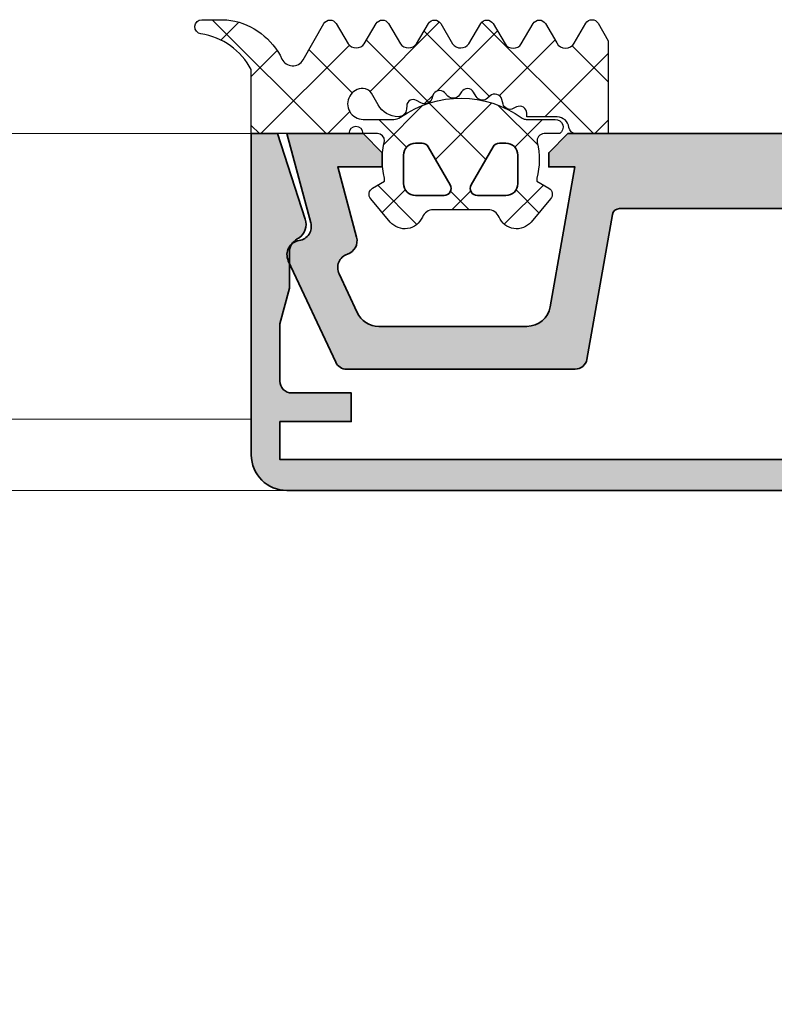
# Model space of a CAD drawing. Header units: millimetres. Extents: x 71658 to 298332, y -154437 to -30421.
# Tile 65 of 155: x 91878 to 91909, y -58967 to -58925. Entities that reach past the tile are written whole.
import ezdxf

# ---------------------------------------------------------------- set-up
doc = ezdxf.new("R2010")
doc.units = ezdxf.units.MM
doc.header["$LTSCALE"] = 500
doc.header["$MEASUREMENT"] = 0
for name, color, linetype, lineweight in [('0S-Profile Aluminium', 254, 'Continuous', 35), ('0S-Profile EPDM', 22, 'Continuous', 25), ('0S-Shading Aluminium', 252, 'Continuous', 20), ('0S-Shading EPDM', 25, 'Continuous', 13), ('A-13-UKS', 250, 'Continuous', 5), ('SA_Ripplagi', 45, 'Continuous', 9)]:
    doc.layers.add(name, color=color, linetype=linetype, lineweight=lineweight)

# ---------------------------------------------------------------- blocks, each defined once
blk = doc.blocks.new('112720__AE9BC603_64D8_459E_97C9_D3CD800A40A1_')
at = {"layer": '0S-Shading Aluminium'}
h = blk.add_hatch(color=256, dxfattribs=at)
edge = h.paths.add_edge_path()
edge.add_line((-23.79995137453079, 12.0999755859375), (-20.79995900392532, 12.0999755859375))
edge.add_line((-20.79995900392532, 12.0999755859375), (-20.79995900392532, 10.89997768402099))
edge.add_line((-20.79995900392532, 10.89997768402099), (-23.29995137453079, 10.89997768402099))
edge.add_arc((-23.29998687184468, 10.40001318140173), 0.4999645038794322, 89.99593201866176, 180.0039586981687)
edge.add_line((-23.79995137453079, 10.39997863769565), (-23.79995137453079, 7.992818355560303))
edge.add_line((-23.79995137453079, 7.992818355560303), (-23.39995366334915, 6.5))
edge.add_line((-23.39995366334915, 6.5), (-23.39995366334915, 4.906990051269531))
edge.add_arc((-22.72779828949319, 5.014413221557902), 0.680685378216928, 189.0801625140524, 247.6214548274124)
edge.add_ellipse((-23.40004100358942, 3.817738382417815), major_axis=(-0.701725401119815, 0), ratio=1, start_angle=161.9226482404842, end_angle=233.9368449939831, ccw=False)
edge.add_line((-22.73295384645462, 3.599992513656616), (-23.90295201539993, 0))
edge.add_line((-23.90295201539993, 0), (-24.99994832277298, 0))
edge.add_line((-24.99994832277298, 0), (-24.99994832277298, 13.50097274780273))
edge.add_ellipse((-23.49963717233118, 13.49965832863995), major_axis=(-1.500311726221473, 0), ratio=1, start_angle=270.0500508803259, end_angle=359.9498033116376, ccw=False)
edge.add_line((-23.50094777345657, 14.99996948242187), (23.50095182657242, 14.99996948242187))
edge.add_ellipse((23.49964352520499, 13.49966432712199), major_axis=(-1.500305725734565, 0), ratio=1, start_angle=180.0499678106, end_angle=269.9500367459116, ccw=False)
edge.add_line((24.99994868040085, 13.50097274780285), (24.99994868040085, 0))
edge.add_line((24.99994868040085, 0), (23.90295094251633, 0))
edge.add_line((23.90295094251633, 0), (22.73295348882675, 3.599992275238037))
edge.add_ellipse((23.40004565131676, 3.817735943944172), major_axis=(-0.7017294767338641, 0), ratio=1, start_angle=-60.03638156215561, end_angle=18.07705417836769, ccw=False)
edge.add_arc((22.69995187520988, 5.032114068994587), 0.6999999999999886, 299.9636184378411, 360)
edge.add_line((23.39995187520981, 5.032114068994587), (23.39995187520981, 6.5))
edge.add_line((23.39995187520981, 6.5), (23.79995137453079, 7.992818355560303))
edge.add_line((23.79995137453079, 7.992818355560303), (23.79995137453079, 10.39997863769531))
edge.add_arc((23.30052317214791, 10.39955017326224), 0.4994283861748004, 0.04915460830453, 90.06547510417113)
edge.add_line((23.2999524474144, 10.8989782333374), (20.79995745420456, 10.89997768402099))
edge.add_line((20.79995745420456, 10.89997768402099), (20.79995745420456, 12.0999755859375))
edge.add_line((20.79995745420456, 12.0999755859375), (23.79995137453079, 12.0999755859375))
edge.add_line((23.79995137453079, 12.0999755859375), (23.79995137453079, 13.69997215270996))
edge.add_line((23.79995137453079, 13.69997215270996), (-23.79995137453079, 13.69997215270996))
edge.add_line((-23.79995137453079, 13.69997215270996), (-23.79995137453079, 12.0999755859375))
at = {"layer": '0S-Profile Aluminium', "color": 7}
for points in [[(-23.50094777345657, 14.99996948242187), (23.50095182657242, 14.99996948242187)], [(23.2999524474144, 10.8989782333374), (20.79995745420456, 10.89997768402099), (20.79995745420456, 12.0999755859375), (23.79995137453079, 12.0999755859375), (23.79995137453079, 13.69997215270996), (-23.79995137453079, 13.69997215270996), (-23.79995137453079, 12.0999755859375)], [(-22.73295384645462, 3.599992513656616), (-23.90295201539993, 0), (-24.99994832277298, 0), (-24.99994832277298, 13.50097274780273)], [(24.99994868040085, 13.50097274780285), (24.99994868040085, 0), (23.90295094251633, 0), (22.73295348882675, 3.599992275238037)], [(-23.79995137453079, 12.0999755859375), (-20.79995900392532, 12.0999755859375), (-20.79995900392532, 10.89997768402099), (-23.29995137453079, 10.89997768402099)], [(-23.79995137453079, 10.39997863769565), (-23.79995137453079, 7.992818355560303), (-23.39995366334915, 6.5), (-23.39995366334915, 4.906990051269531)], [(23.39995187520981, 5.032114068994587), (23.39995187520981, 6.5), (23.79995137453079, 7.992818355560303), (23.79995137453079, 10.39997863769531)]]:
    blk.add_lwpolyline(points, dxfattribs=at)
at = {"layer": '0S-Profile Aluminium', "color": 7, "extrusion": (0, 0, -1)}
for centre, radius, start, end in [((23.49963717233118, 13.49965832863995), 1.500311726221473, 0.0501966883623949, 89.94994911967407), ((-23.49964352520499, 13.49966432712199), 1.500305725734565, 90.04996325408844, 179.9500321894), ((23.40004100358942, 3.817738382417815), 0.701725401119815, 126.0631550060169, 198.0773517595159), ((-23.40004565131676, 3.817735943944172), 0.7017294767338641, 341.9229458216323, 60.0363815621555)]:
    blk.add_arc(centre, radius, start, end, dxfattribs=at)
at = {"layer": '0S-Profile Aluminium', "color": 7}
for centre, radius, start, end in [((-23.29998687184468, 10.40001318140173), 0.4999645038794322, 89.99593201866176, 180.0039586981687), ((23.30052317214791, 10.39955017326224), 0.4994283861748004, 0.04915460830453, 90.06547510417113), ((22.69995187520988, 5.032114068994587), 0.6999999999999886, 299.9636184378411, 0), ((-22.72779828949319, 5.014413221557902), 0.680685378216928, 189.0801625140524, 247.6214548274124)]:
    blk.add_arc(centre, radius, start, end, dxfattribs=at)
blk = doc.blocks.new('112720__BED55E63_10DE_4129_B746_34A4A7CB5B8D_')
at = {"layer": '0S-Profile Aluminium', "color": 7}
blk.add_blockref('112720__AE9BC603_64D8_459E_97C9_D3CD800A40A1_', (0, 0), dxfattribs=at)
blk = doc.blocks.new('477600__F2BC3ED3_932A_41B3_9F92_73FAEF55CD3B_')
at = {"layer": '0S-Shading Aluminium'}
h = blk.add_hatch(color=256, dxfattribs=at)
edge = h.paths.add_edge_path()
edge.add_line((-9.822974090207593, 3.39790554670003), (-10.89661471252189, 9.486824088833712))
edge.add_arc((-11.38901858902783, 9.400000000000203), 0.4999999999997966, 10.0000000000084, 90)
edge.add_line((-11.38901858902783, 9.899999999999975), (-20.9991523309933, 9.899999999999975))
edge.add_arc((-20.99915233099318, 9.40000000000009), 0.4999999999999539, 90.00000000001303, 155.0000000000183)
edge.add_line((-21.45230622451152, 9.611309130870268), (-23.44378467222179, 5.340569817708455))
edge.add_arc((-22.89999999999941, 5.086998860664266), 0.6000000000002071, 155.0000000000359, 261.5582866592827)
edge.add_ellipse((-23.07616385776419, 3.900000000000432), major_axis=(-0.5999999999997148, 0), ratio=1, start_angle=164.9999999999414, end_angle=261.55828665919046, ccw=False)
edge.add_line((-22.49660836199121, 3.744708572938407), (-23.49999999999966, 0))
edge.add_line((-23.49999999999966, 0), (-20.29999999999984, 0))
edge.add_line((-20.29999999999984, 0), (-19.49999999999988, 0.8000000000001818))
edge.add_line((-19.49999999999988, 0.8000000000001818), (-19.49999999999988, 1.399999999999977))
edge.add_line((-19.49999999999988, 1.399999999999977), (-21.3649016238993, 1.40000000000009))
edge.add_line((-21.3649016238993, 1.40000000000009), (-20.57586933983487, 4.34470857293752))
edge.add_arc((-21.15542483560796, 4.499999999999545), 0.5999999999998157, 344.9999999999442, 431.1807542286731)
edge.add_ellipse((-20.76832444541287, 5.635849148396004), major_axis=(-0.6000000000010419, 0), ratio=1, start_angle=-24.999999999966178, end_angle=71.1807542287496, ccw=False)
edge.add_line((-21.31210911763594, 5.889420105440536), (-20.5505363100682, 7.522618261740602))
edge.add_ellipse((-19.6442285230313, 7.099999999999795), major_axis=(-1.000000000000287, 0), ratio=1, start_angle=270, end_angle=335.0000000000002, ccw=False)
edge.add_line((-19.6442285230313, 8.100000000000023), (-13.42049040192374, 8.100000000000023))
edge.add_ellipse((-13.42049040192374, 7.099999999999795), major_axis=(-1.000000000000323, 0), ratio=1, start_angle=189.9999999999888, end_angle=270, ccw=False)
edge.add_line((-12.43568264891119, 7.273648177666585), (-11.4000000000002, 1.399999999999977))
edge.add_line((-11.4000000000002, 1.399999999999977), (-12.50000000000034, 1.40000000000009))
edge.add_line((-12.50000000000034, 1.40000000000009), (-12.50000000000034, 0.799999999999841))
edge.add_line((-12.50000000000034, 0.799999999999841), (-11.70000000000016, 0))
edge.add_line((-11.70000000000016, 0), (11.70000000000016, 0))
edge.add_line((11.70000000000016, 0), (12.50000000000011, 0.7999999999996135))
edge.add_line((12.50000000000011, 0.7999999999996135), (12.50000000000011, 1.399999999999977))
edge.add_line((12.50000000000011, 1.399999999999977), (11.40000000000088, 1.399999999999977))
edge.add_line((11.40000000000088, 1.399999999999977), (12.43568264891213, 7.273648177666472))
edge.add_ellipse((13.42049040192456, 7.099999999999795), major_axis=(-1.000000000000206, 0), ratio=1, start_angle=270, end_angle=350.0000000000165, ccw=False)
edge.add_line((13.42049040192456, 8.100000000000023), (19.64422852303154, 8.100000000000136))
edge.add_ellipse((19.64422852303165, 7.099999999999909), major_axis=(-1.000000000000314, 0), ratio=1, start_angle=204.9999999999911, end_angle=270.00000000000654, ccw=False)
edge.add_line((20.55053631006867, 7.522618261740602), (21.31210911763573, 5.889420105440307))
edge.add_ellipse((20.76832444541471, 5.635849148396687), major_axis=(-0.5999999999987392, 0), ratio=1, start_angle=108.81924577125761, end_angle=204.99999999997, ccw=False)
edge.add_arc((21.15542483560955, 4.500000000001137), 0.6000000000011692, 108.8192457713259, 195.0000000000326)
edge.add_line((20.57586933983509, 4.344708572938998), (21.3649016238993, 1.40000000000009))
edge.add_line((21.3649016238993, 1.40000000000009), (19.50000000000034, 1.399999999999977))
edge.add_line((19.50000000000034, 1.399999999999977), (19.50000000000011, 0.799999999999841))
edge.add_line((19.50000000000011, 0.799999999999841), (20.3000000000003, 0))
edge.add_line((20.3000000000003, 0), (23.49999999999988, 0))
edge.add_line((23.49999999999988, 0), (22.49660836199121, 3.744708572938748))
edge.add_ellipse((23.07616385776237, 3.900000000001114), major_axis=(-0.5999999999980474, 0), ratio=1, start_angle=-81.55828665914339, end_angle=15.000000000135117, ccw=False)
edge.add_arc((22.8999999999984, 5.086998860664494), 0.6000000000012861, 278.4417133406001, 384.9999999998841)
edge.add_line((23.44378467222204, 5.340569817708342), (21.45230622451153, 9.6113091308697))
edge.add_arc((20.9991523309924, 9.399999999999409), 0.5000000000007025, 24.9999999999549, 90)
edge.add_line((20.9991523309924, 9.90000000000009), (11.38901858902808, 9.899999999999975))
edge.add_arc((11.38901858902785, 9.40000000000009), 0.4999999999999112, 89.99999999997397, 169.9999999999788)
edge.add_line((10.89661471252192, 9.486824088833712), (9.822974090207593, 3.39790554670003))
edge.add_ellipse((9.527531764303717, 3.450000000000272), major_axis=(-0.3000000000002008, 0), ratio=1, start_angle=90, end_angle=169.9999999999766, ccw=False)
edge.add_line((9.527531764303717, 3.149999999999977), (0.2500000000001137, 3.15000000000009))
edge.add_ellipse((1.137e-13, 3.206249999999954), major_axis=(-0.256249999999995, 0), ratio=1, start_angle=12.680383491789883, end_angle=167.3196165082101, ccw=False)
edge.add_line((-0.2499999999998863, 3.15000000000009), (-9.527531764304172, 3.15000000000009))
edge.add_ellipse((-9.527531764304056, 3.449999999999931), major_axis=(-0.2999999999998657, 0), ratio=1, start_angle=9.999999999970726, end_angle=89.9999999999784, ccw=False)
at = {"layer": '0S-Profile Aluminium', "color": 7}
for points in [[(-21.45230622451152, 9.611309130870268), (-23.44378467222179, 5.340569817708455)], [(-11.38901858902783, 9.899999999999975), (-20.9991523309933, 9.899999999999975)], [(20.9991523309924, 9.90000000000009), (11.38901858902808, 9.899999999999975)], [(23.44378467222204, 5.340569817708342), (21.45230622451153, 9.6113091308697)], [(-9.822974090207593, 3.39790554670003), (-10.89661471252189, 9.486824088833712)], [(10.89661471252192, 9.486824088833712), (9.822974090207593, 3.39790554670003)], [(-19.6442285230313, 8.100000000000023), (-13.42049040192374, 8.100000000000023)], [(13.42049040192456, 8.100000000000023), (19.64422852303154, 8.100000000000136)], [(-21.31210911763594, 5.889420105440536), (-20.5505363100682, 7.522618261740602)], [(20.55053631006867, 7.522618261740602), (21.31210911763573, 5.889420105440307)], [(-12.43568264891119, 7.273648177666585), (-11.4000000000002, 1.399999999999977), (-12.50000000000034, 1.40000000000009), (-12.50000000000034, 0.799999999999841), (-11.70000000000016, 0), (11.70000000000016, 0), (12.50000000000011, 0.7999999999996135), (12.50000000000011, 1.399999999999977), (11.40000000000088, 1.399999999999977), (12.43568264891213, 7.273648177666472)], [(-22.49660836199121, 3.744708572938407), (-23.49999999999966, 0), (-20.29999999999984, 0), (-19.49999999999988, 0.8000000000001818), (-19.49999999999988, 1.399999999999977), (-21.3649016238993, 1.40000000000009), (-20.57586933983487, 4.34470857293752)], [(20.57586933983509, 4.344708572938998), (21.3649016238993, 1.40000000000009), (19.50000000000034, 1.399999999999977), (19.50000000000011, 0.799999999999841), (20.3000000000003, 0), (23.49999999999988, 0), (22.49660836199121, 3.744708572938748)], [(-0.2499999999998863, 3.15000000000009), (-9.527531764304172, 3.15000000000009)], [(9.527531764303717, 3.149999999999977), (0.2500000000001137, 3.15000000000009)]]:
    blk.add_lwpolyline(points, dxfattribs=at)
for centre, radius, start, end in [((-20.99915233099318, 9.40000000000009), 0.4999999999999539, 90.00000000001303, 155.0000000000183), ((-11.38901858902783, 9.400000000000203), 0.4999999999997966, 10.0000000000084, 90), ((11.38901858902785, 9.40000000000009), 0.4999999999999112, 89.99999999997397, 169.9999999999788), ((20.9991523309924, 9.399999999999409), 0.5000000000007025, 24.9999999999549, 90), ((-22.89999999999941, 5.086998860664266), 0.6000000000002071, 155.0000000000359, 261.5582866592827), ((-21.15542483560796, 4.499999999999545), 0.5999999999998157, 344.9999999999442, 71.18075422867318), ((21.15542483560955, 4.500000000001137), 0.6000000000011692, 108.8192457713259, 195.0000000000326), ((22.8999999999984, 5.086998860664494), 0.6000000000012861, 278.4417133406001, 24.99999999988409)]:
    blk.add_arc(centre, radius, start, end, dxfattribs=at)
at = {"layer": '0S-Profile Aluminium', "color": 7, "extrusion": (0, 0, -1)}
for centre, radius, start, end in [((19.6442285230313, 7.099999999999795), 1.000000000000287, 24.99999999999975, 90), ((13.42049040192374, 7.099999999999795), 1.000000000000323, 90, 170.0000000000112), ((-13.42049040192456, 7.099999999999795), 1.000000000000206, 9.999999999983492, 90), ((-19.64422852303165, 7.099999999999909), 1.000000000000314, 89.99999999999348, 155.0000000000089), ((20.76832444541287, 5.635849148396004), 0.6000000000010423, 288.8192457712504, 24.99999999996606), ((-20.76832444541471, 5.635849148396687), 0.5999999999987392, 155.00000000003, 251.1807542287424), ((23.07616385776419, 3.900000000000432), 0.5999999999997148, 98.44171334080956, 195.0000000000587), ((-23.07616385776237, 3.900000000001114), 0.5999999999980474, 344.9999999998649, 81.55828665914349), ((9.527531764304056, 3.449999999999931), 0.2999999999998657, 270.0000000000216, 350.0000000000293), ((-9.527531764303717, 3.450000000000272), 0.3000000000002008, 190.0000000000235, 270), ((-1.137e-13, 3.206249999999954), 0.256249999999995, 192.68038349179, 347.3196165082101)]:
    blk.add_arc(centre, radius, start, end, dxfattribs=at)
blk = doc.blocks.new('477600__CAB27A43_F234_46EC_B780_B0C1287D798D_')
at = {"layer": '0S-Profile Aluminium', "color": 7}
blk.add_blockref('477600__F2BC3ED3_932A_41B3_9F92_73FAEF55CD3B_', (0, 0), dxfattribs=at)
blk = doc.blocks.new('246487__875C2BFB_983B_4494_A923_2CD3C6D7D675_')
at = {"layer": '0S-Shading EPDM'}
h = blk.add_hatch(dxfattribs=at)
h.set_pattern_fill('ANSI37', color=256, scale=0.625, angle=90, style=0)
h.set_pattern_definition([(135, (0, 0), (-1.403165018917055, -1.403165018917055), []), (225, (0, 0), (1.403165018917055, -1.403165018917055), [])])
edge = h.paths.add_edge_path()
edge.add_arc((5.250082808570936, 2.547848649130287), 0.3000311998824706, 140.0103091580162, 239.9950724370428)
edge.add_line((5.100044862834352, 2.288026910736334), (5.600044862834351, 1.999345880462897))
edge.add_line((5.600044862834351, 1.999345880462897), (5.600044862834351, 1.871957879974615))
edge.add_arc((8.639993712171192, 1.085653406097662), 3.13999422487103, 165.4978757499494, 194.5021242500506)
edge.add_ellipse((5.299944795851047, 0.2994459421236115), major_axis=(-0.3001000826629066, 0), ratio=1, start_angle=90.90520838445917, end_angle=179.9814786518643, ccw=False)
edge.add_line((5.304685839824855, -0.0006166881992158), (4.700044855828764, -0.0006166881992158))
edge.add_ellipse((4.400026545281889, -0.0006166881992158), major_axis=(-0.300018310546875, 0), ratio=1, start_angle=0, end_angle=180, ccw=False)
edge.add_line((4.100008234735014, -0.0006166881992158), (9.416079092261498e-05, -0.0006166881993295))
edge.add_line((9.41607909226e-05, -0.0006166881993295), (9.41607909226e-05, -2.690678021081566))
edge.add_ellipse((-2.530876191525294, -1.367962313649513), major_axis=(-2.855763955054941, 0), ratio=1, start_angle=98.35665962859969, end_angle=152.4078875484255, ccw=False)
edge.add_arc((-2.07223428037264, -4.490220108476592), 0.3000000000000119, 98.35665962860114, 270.0977995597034)
edge.add_line((-2.071722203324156, -4.79021967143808), (-1.188169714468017, -4.788711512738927))
edge.add_arc((-1.191583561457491, -2.78871442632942), 1.999999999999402, 270.0977995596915, 279.5454639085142)
edge.add_arc((-1.342730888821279, -1.889875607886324), 2.911458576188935, 279.5454639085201, 334.6363143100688)
edge.add_ellipse((1.739886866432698, -3.351216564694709), major_axis=(-0.4999999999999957, 0), ratio=1, start_angle=209.8351483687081, end_angle=334.636314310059, ccw=False)
edge.add_line((2.173617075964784, -3.102463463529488), (3.046389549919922, -4.624244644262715))
edge.add_arc((3.306627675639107, -4.474992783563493), 0.2999999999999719, 209.8351483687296, 329.2846432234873)
edge.add_line((3.564542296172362, -4.628224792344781), (4.068087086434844, -3.780676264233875))
edge.add_ellipse((4.40906001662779, -4.020601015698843), major_axis=(-0.4169249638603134, 0), ratio=1, start_angle=215.1320394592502, end_angle=324.86796054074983, ccw=False)
edge.add_line((4.750032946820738, -3.780676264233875), (5.24824958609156, -4.6276506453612))
edge.add_arc((5.506830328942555, -4.475545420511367), 0.3000000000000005, 210.4653647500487, 329.411325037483)
edge.add_line((5.765083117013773, -4.62820680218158), (6.266085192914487, -3.780676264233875))
edge.add_ellipse((6.60608150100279, -4.018850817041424), major_axis=(-0.4151199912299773, 0), ratio=1, start_angle=215.0120494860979, end_angle=324.987950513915, ccw=False)
edge.add_line((6.946077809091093, -3.780676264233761), (7.444271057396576, -4.627610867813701))
edge.add_arc((7.702851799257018, -4.475505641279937), 0.2999999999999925, 210.4653651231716, 329.8551850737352)
edge.add_line((7.962279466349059, -4.626161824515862), (8.459078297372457, -3.770681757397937))
edge.add_ellipse((8.798786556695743, -4.034601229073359), major_axis=(-0.4301804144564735, 0), ratio=1, start_angle=216.1765618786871, end_angle=322.15635291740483, ccw=False)
edge.add_line((9.146028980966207, -3.780676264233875), (9.644234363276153, -4.627631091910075))
edge.add_arc((9.902815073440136, -4.475525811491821), 0.2999999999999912, 210.4653770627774, 329.6551279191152)
edge.add_line((10.16171512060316, -4.627086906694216), (10.66305802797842, -3.770681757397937))
edge.add_ellipse((11.00419751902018, -4.013713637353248), major_axis=(-0.4188563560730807, 0), ratio=1, start_angle=215.3001206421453, end_angle=324.53347082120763, ccw=False)
edge.add_line((11.34604142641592, -3.771673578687), (11.8439316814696, -4.626054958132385))
edge.add_arc((12.10313119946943, -4.475006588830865), 0.2999999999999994, 210.2314690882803, 329.6554284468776)
edge.add_line((12.3620320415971, -4.626566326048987), (12.83700822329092, -3.81519164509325))
edge.add_ellipse((13.20803296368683, -4.003864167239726), major_axis=(-0.4162411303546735, 0), ratio=1, start_angle=208.4319883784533, end_angle=333.0458732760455, ccw=False)
edge.add_line((13.57406829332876, -3.805685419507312), (14.05335709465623, -4.640272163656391))
edge.add_arc((14.31350957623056, -4.490871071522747), 0.2999999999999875, 209.8680095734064, 330.2035129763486)
edge.add_line((14.57384835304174, -4.639947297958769), (15.00003264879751, -3.895681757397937))
edge.add_line((15.00003264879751, -3.895681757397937), (15.00003264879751, -0.0006166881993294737))
edge.add_line((15.00003264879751, -0.0006166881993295), (13.64621184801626, -0.0006166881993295))
edge.add_arc((13.64622750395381, -0.3006591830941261), 0.3000424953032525, 90.00298964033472, 172.811500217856)
edge.add_ellipse((12.85252683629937, -0.2006837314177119), major_axis=(-0.4999299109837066, 0), ratio=1, start_angle=89.99115282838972, end_angle=172.826329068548, ccw=False)
edge.add_line((12.85244964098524, -0.700613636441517), (11.58004973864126, -0.7006136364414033))
edge.add_line((11.58004973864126, -0.7006136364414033), (11.58004973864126, -0.8555590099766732))
edge.add_ellipse((11.28000637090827, -0.8555005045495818), major_axis=(-0.30004337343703, 0), ratio=1, start_angle=63.008989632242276, end_angle=179.9888279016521, ccw=False)
edge.add_line((11.14383147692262, -1.122862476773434), (11.00638030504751, -1.052832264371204))
edge.add_arc((10.87019595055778, -1.320145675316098), 0.3000043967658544, 63.00317044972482, 164.998528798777)
edge.add_line((10.58041594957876, -1.242491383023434), (10.52676604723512, -1.442656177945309))
edge.add_ellipse((10.2370150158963, -1.365042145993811), major_axis=(-0.2999659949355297, 0), ratio=1, start_angle=47.99715820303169, end_angle=165.0045244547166, ccw=False)
edge.add_line((10.03628753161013, -1.587950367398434), (9.929292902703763, -1.491621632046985))
edge.add_arc((9.717824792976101, -1.726502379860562), 0.3160501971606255, 48.0026224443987, 149.9974068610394)
edge.add_line((9.444124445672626, -1.568464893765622), (9.344148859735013, -1.741621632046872))
edge.add_ellipse((9.084337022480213, -1.59161766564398), major_axis=(-0.3000056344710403, 0), ratio=1, start_angle=33.00145831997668, end_angle=149.9997465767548, ccw=False)
edge.add_line((8.832735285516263, -1.755018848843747), (8.754305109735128, -1.634276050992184))
edge.add_arc((8.48929062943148, -1.806309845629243), 0.3159561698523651, 32.98956372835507, 135.0090086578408)
edge.add_line((8.265840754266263, -1.582930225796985), (8.124422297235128, -1.724318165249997))
edge.add_ellipse((7.912297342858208, -1.512189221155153), major_axis=(-0.2999928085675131, 0), ratio=1, start_angle=17.999101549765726, end_angle=134.9994611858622, ccw=False)
edge.add_line((7.626985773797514, -1.604887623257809), (7.582491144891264, -1.467970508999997))
edge.add_arc((7.281921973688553, -1.565650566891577), 0.3160430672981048, 18.00331285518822, 119.9929715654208)
edge.add_line((7.123934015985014, -1.291929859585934), (6.937837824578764, -1.399366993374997))
edge.add_ellipse((6.801796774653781, -1.163632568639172), major_axis=(-0.2721725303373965, 0), ratio=1, start_angle=3.014698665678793, end_angle=119.98900972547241, ccw=False)
edge.add_line((6.530000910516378, -1.177946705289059), (6.522493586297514, -1.034178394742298))
edge.add_arc((6.184332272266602, -1.051915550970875), 0.3386261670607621, 3.002513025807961, 90.82171138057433)
edge.add_arc((6.193913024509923, -1.713283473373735), 1.000063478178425, 90.82715633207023, 149.9977283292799)
edge.add_line((5.327852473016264, -1.213217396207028), (5.046419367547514, -1.700613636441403))
edge.add_ellipse((4.700044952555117, -1.500684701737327), major_axis=(-0.3999335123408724, 0), ratio=1, start_angle=90.00001387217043, end_angle=150.0062564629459, ccw=False)
edge.add_ellipse((4.700044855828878, -1.250616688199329), major_axis=(-0.6500015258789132, 0), ratio=1, start_angle=-89.99999999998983, end_angle=90.00001706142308, ccw=False)
edge.add_line((4.700044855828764, -0.6006151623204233), (5.98403243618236, -0.6006151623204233))
edge.add_ellipse((5.984032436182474, -1.100615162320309), major_axis=(-0.4999999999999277, 0), ratio=1, start_angle=234.9221157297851, end_angle=270.000000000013, ccw=False)
edge.add_arc((8.800049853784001, 2.909461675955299), 4.400068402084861, 234.9221157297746, 305.8412129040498)
edge.add_ellipse((11.55213224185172, -0.9006151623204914), major_axis=(-0.300000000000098, 0), ratio=1, start_angle=270, end_angle=305.8412129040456, ccw=False)
edge.add_line((11.55213224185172, -0.6006151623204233), (12.77005218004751, -0.6006151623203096))
edge.add_arc((12.770052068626, -0.2706282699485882), 0.3299868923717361, 270.0000193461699, 414.9099355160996)
edge.add_line((12.95974944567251, -0.0006166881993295), (12.30900738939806, -0.0006166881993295))
edge.add_ellipse((12.30900738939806, 0.2993833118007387), major_axis=(-0.3000000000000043, 0), ratio=1, start_angle=-13.19752551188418, end_angle=90, ccw=False)
edge.add_arc((8.955916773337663, 1.085690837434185), 3.144052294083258, 346.8024744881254, 374.4829967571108)
edge.add_line((12.00005706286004, 1.871995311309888), (12.00005706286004, 1.999383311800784))
edge.add_line((12.00005706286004, 1.999383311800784), (12.50005706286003, 2.288064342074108))
edge.add_arc((12.35008372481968, 2.54784370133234), 0.2999621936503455, 299.9982887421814, 400.0113157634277)
edge.add_line((12.57983001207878, 2.740701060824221), (11.76348479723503, 3.71361671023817))
edge.add_arc((11.15064755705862, 3.199329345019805), 0.8000381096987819, 40.0030647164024, 157.3772309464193)
edge.add_ellipse((9.950628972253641, 3.699390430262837), major_axis=(-0.5000025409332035, 0), ratio=1, start_angle=89.99880986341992, end_angle=157.3791395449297, ccw=False)
edge.add_line((9.950618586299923, 3.199387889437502), (7.649366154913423, 3.199387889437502))
edge.add_ellipse((7.649369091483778, 3.699349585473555), major_axis=(-0.4999616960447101, 0), ratio=1, start_angle=22.62238712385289, end_angle=89.99966346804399, ccw=False)
edge.add_arc((6.449440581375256, 3.199419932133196), 0.7999452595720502, 22.61560702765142, 140.0033242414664)
edge.add_line((5.836617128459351, 3.713579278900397), (5.020210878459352, 2.740663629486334))
edge = h.paths.add_edge_path()
edge.add_ellipse((6.900035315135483, 2.100191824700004), major_axis=(-0.4999120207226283, 0), ratio=1, start_angle=-90.01008434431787, end_angle=0.01008434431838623, ccw=False)
edge.add_line((6.900123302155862, 2.600103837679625), (8.100074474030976, 2.600103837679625))
edge.add_ellipse((8.100108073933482, 2.300113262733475), major_axis=(-0.2999905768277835, 0), ratio=1, start_angle=149.9975553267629, end_angle=270.00641731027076, ccw=False)
edge.add_line((8.359901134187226, 2.150106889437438), (7.436134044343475, 0.5501007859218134))
edge.add_ellipse((7.176370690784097, 0.700036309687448), major_axis=(-0.2999294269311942, 0), ratio=1, start_angle=89.98790648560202, end_angle=150.0064385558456, ccw=False)
edge.add_line((7.176307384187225, 0.4001068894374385), (6.900123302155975, 0.4001068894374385))
edge.add_ellipse((6.900033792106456, 0.9000173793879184), major_axis=(-0.4999104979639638, 0), ratio=1, start_angle=-0.010258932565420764, end_angle=90.01025893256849, ccw=False)
edge.add_line((6.400123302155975, 0.9001068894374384), (6.400123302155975, 2.100103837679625))
edge = h.paths.add_edge_path()
edge.add_ellipse((9.500092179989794, 2.300097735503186), major_axis=(-0.3000061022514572, 0), ratio=1, start_angle=-90.0012811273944, end_angle=29.99730849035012, ccw=False)
edge.add_line((9.500098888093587, 2.600103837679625), (10.70011109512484, 2.600103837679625))
edge.add_ellipse((10.70003095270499, 2.100023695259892), major_axis=(-0.5000801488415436, 0), ratio=1, start_angle=180.0091821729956, end_angle=269.99081782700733, ccw=False)
edge.add_line((11.20011109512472, 2.100103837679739), (11.20011109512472, 0.9001068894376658))
edge.add_ellipse((10.70003222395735, 0.9001857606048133), major_axis=(-0.500078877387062, 0), ratio=1, start_angle=90.00903654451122, end_angle=179.9909634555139, ccw=False)
edge.add_line((10.70011109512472, 0.4001068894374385), (10.42386597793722, 0.4001068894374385))
edge.add_ellipse((10.42381020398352, 0.7000493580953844), major_axis=(-0.299942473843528, 0), ratio=1, start_angle=29.99500087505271, end_angle=90.0106540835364, ccw=False)
edge.add_line((10.16403931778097, 0.5501007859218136), (9.240272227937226, 2.150106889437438))
at = {"layer": '0S-Profile Aluminium', "color": 7}
for points in [[(6.900123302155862, 2.600103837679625), (8.100074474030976, 2.600103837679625)], [(9.500098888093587, 2.600103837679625), (10.70011109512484, 2.600103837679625)], [(6.400123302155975, 0.9001068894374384), (6.400123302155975, 2.100103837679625)], [(8.359901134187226, 2.150106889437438), (7.436134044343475, 0.5501007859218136)], [(10.16403931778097, 0.5501007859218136), (9.240272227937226, 2.150106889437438)], [(11.20011109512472, 2.100103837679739), (11.20011109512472, 0.9001068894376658)], [(7.176307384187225, 0.4001068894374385), (6.900123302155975, 0.4001068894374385)], [(10.70011109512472, 0.4001068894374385), (10.42386597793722, 0.4001068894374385)]]:
    blk.add_lwpolyline(points, dxfattribs=at)
at = {"layer": '0S-Profile Aluminium', "color": 7, "extrusion": (0, 0, -1)}
for centre, radius, start, end in [((-6.900035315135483, 2.100191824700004), 0.4999120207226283, 359.9899156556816, 90.010084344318), ((-8.100108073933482, 2.300113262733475), 0.2999905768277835, 89.99358268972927, 210.0024446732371), ((-9.500092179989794, 2.300097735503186), 0.3000061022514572, 330.0026915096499, 90.00128112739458), ((-10.70003095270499, 2.100023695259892), 0.5000801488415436, 90.00918217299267, 179.9908178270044), ((-6.900033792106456, 0.9000173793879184), 0.4999104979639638, 269.9897410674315, 0.0102589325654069), ((-10.70003222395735, 0.9001857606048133), 0.500078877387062, 180.0090365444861, 269.9909634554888), ((-7.176370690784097, 0.700036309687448), 0.2999294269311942, 209.9935614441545, 270.0120935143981), ((-10.42381020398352, 0.7000493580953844), 0.2999424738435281, 269.9893459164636, 330.0049991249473)]:
    blk.add_arc(centre, radius, start, end, dxfattribs=at)
at = {"layer": '0S-Profile EPDM', "color": 7}
for points in [[(5.836617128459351, 3.713579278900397), (5.020210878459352, 2.740663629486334)], [(12.57983001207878, 2.740701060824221), (11.76348479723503, 3.71361671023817)], [(9.950618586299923, 3.199387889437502), (7.649366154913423, 3.199387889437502)], [(5.100044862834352, 2.288026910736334), (5.600044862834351, 1.999345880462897), (5.600044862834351, 1.871957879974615)], [(12.00005706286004, 1.871995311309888), (12.00005706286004, 1.999383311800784), (12.50005706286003, 2.288064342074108)], [(4.100008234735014, -0.0006166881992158), (9.41607909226e-05, -0.0006166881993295), (9.41607909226e-05, -2.690678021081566)], [(5.304685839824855, -0.0006166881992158), (4.700044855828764, -0.0006166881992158)], [(12.95974944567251, -0.0006166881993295), (12.30900738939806, -0.0006166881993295)], [(14.57384835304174, -4.639947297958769), (15.00003264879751, -3.895681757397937), (15.00003264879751, -0.0006166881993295), (13.64621184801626, -0.0006166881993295)], [(4.700044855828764, -0.6006151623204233), (5.98403243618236, -0.6006151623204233)], [(11.55213224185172, -0.6006151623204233), (12.77005218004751, -0.6006151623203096)], [(12.85244964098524, -0.700613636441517), (11.58004973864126, -0.7006136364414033), (11.58004973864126, -0.8555590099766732)], [(5.327852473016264, -1.213217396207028), (5.046419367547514, -1.700613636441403)], [(6.530000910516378, -1.177946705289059), (6.522493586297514, -1.034178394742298)], [(11.14383147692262, -1.122862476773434), (11.00638030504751, -1.052832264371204)], [(7.123934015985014, -1.291929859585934), (6.937837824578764, -1.399366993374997)], [(7.626985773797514, -1.604887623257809), (7.582491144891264, -1.467970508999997)], [(8.265840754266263, -1.582930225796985), (8.124422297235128, -1.724318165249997)], [(8.832735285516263, -1.755018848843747), (8.754305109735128, -1.634276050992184)], [(9.444124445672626, -1.568464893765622), (9.344148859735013, -1.741621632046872)], [(10.03628753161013, -1.587950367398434), (9.929292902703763, -1.491621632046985)], [(10.58041594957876, -1.242491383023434), (10.52676604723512, -1.442656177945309)], [(2.173617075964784, -3.102463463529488), (3.046389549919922, -4.624244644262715)], [(3.564542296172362, -4.628224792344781), (4.068087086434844, -3.780676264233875)], [(4.750032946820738, -3.780676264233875), (5.24824958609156, -4.6276506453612)], [(5.765083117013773, -4.62820680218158), (6.266085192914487, -3.780676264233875)], [(6.946077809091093, -3.780676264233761), (7.444271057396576, -4.627610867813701)], [(7.962279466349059, -4.626161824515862), (8.459078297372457, -3.770681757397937)], [(9.146028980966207, -3.780676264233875), (9.644234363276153, -4.627631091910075)], [(10.16171512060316, -4.627086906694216), (10.66305802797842, -3.770681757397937)], [(11.34604142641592, -3.771673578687), (11.8439316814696, -4.626054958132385)], [(12.3620320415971, -4.626566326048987), (12.83700822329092, -3.81519164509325)], [(13.57406829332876, -3.805685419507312), (14.05335709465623, -4.640272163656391)], [(-2.071722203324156, -4.79021967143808), (-1.188169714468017, -4.788711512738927)]]:
    blk.add_lwpolyline(points, dxfattribs=at)
for centre, radius, start, end in [((6.449440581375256, 3.199419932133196), 0.7999452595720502, 22.61560702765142, 140.0033242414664), ((11.15064755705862, 3.199329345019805), 0.8000381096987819, 40.0030647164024, 157.3772309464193), ((5.250082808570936, 2.547848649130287), 0.3000311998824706, 140.0103091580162, 239.9950724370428), ((12.35008372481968, 2.54784370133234), 0.2999621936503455, 299.9982887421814, 40.01131576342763), ((8.639993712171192, 1.085653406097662), 3.13999422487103, 165.4978757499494, 194.5021242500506), ((8.955916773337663, 1.085690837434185), 3.144052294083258, 346.8024744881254, 14.48299675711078), ((12.770052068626, -0.2706282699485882), 0.3299868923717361, 270.0000193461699, 54.9099355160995), ((13.64622750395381, -0.3006591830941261), 0.3000424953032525, 90.00298964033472, 172.811500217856), ((6.193913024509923, -1.713283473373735), 1.000063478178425, 90.82715633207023, 149.9977283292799), ((6.184332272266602, -1.051915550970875), 0.3386261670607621, 3.002513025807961, 90.82171138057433), ((8.800049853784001, 2.909461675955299), 4.400068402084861, 234.9221157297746, 305.8412129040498), ((10.87019595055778, -1.320145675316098), 0.3000043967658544, 63.00317044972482, 164.998528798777), ((7.281921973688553, -1.565650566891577), 0.3160430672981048, 18.00331285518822, 119.9929715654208), ((8.48929062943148, -1.806309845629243), 0.3159561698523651, 32.98956372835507, 135.0090086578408), ((9.717824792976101, -1.726502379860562), 0.3160501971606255, 48.0026224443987, 149.9974068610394), ((-1.342730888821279, -1.889875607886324), 2.911458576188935, 279.5454639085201, 334.6363143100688), ((-2.07223428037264, -4.490220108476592), 0.3000000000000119, 98.35665962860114, 270.0977995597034), ((-1.191583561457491, -2.78871442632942), 1.999999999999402, 270.0977995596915, 279.5454639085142), ((3.306627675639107, -4.474992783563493), 0.2999999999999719, 209.8351483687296, 329.2846432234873), ((5.506830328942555, -4.475545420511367), 0.3000000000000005, 210.4653647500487, 329.411325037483), ((7.702851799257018, -4.475505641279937), 0.2999999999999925, 210.4653651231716, 329.8551850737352), ((9.902815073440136, -4.475525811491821), 0.2999999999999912, 210.4653770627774, 329.6551279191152), ((12.10313119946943, -4.475006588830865), 0.2999999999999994, 210.2314690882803, 329.6554284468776), ((14.31350957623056, -4.490871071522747), 0.2999999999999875, 209.8680095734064, 330.2035129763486)]:
    blk.add_arc(centre, radius, start, end, dxfattribs=at)
at = {"layer": '0S-Profile EPDM', "color": 7, "extrusion": (0, 0, -1)}
for centre, radius, start, end in [((-7.649369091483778, 3.699349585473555), 0.4999616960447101, 270.000336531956, 337.3776128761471), ((-9.950628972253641, 3.699390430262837), 0.5000025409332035, 202.6208604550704, 270.0011901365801), ((-5.299944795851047, 0.2994459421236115), 0.3001000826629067, 180.0185213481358, 269.0947916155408), ((-12.30900738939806, 0.2993833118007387), 0.3000000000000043, 270, 13.1975255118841), ((-4.400026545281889, -0.0006166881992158), 0.300018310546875, 180, 0), ((-12.85252683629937, -0.2006837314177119), 0.4999299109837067, 187.1736709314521, 270.0088471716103), ((-4.700044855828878, -1.250616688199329), 0.6500015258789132, 269.9999829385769, 89.99999999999), ((-5.984032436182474, -1.100615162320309), 0.4999999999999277, 89.99999999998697, 125.0778842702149), ((-11.55213224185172, -0.9006151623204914), 0.300000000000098, 54.15878709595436, 90), ((-6.801796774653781, -1.163632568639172), 0.2721725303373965, 240.0109902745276, 356.9853013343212), ((-11.28000637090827, -0.8555005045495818), 0.30004337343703, 180.011172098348, 296.9910103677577), ((-7.912297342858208, -1.512189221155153), 0.2999928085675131, 225.0005388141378, 342.0008984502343), ((-10.2370150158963, -1.365042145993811), 0.2999659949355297, 194.9954755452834, 312.0028417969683), ((-4.700044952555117, -1.500684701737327), 0.3999335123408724, 209.9937435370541, 269.9999861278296), ((-9.084337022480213, -1.59161766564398), 0.3000056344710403, 210.0002534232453, 326.9985416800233), ((2.530876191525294, -1.367962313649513), 2.855763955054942, 207.5921124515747, 261.6433403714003), ((-1.739886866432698, -3.351216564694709), 0.4999999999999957, 25.36368568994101, 150.1648516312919), ((-4.40906001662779, -4.020601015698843), 0.4169249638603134, 35.13203945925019, 144.8679605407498), ((-6.60608150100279, -4.018850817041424), 0.4151199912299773, 35.01204948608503, 144.9879505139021), ((-8.798786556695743, -4.034601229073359), 0.4301804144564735, 37.84364708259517, 143.8234381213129), ((-11.00419751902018, -4.013713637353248), 0.4188563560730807, 35.46652917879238, 144.6998793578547), ((-13.20803296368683, -4.003864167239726), 0.4162411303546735, 26.95412672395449, 151.5680116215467)]:
    blk.add_arc(centre, radius, start, end, dxfattribs=at)
blk = doc.blocks.new('246487__C63F1836_77CF_4DD0_8D02_749713F0234D_')
at = {"layer": '0S-Profile EPDM', "color": 7}
blk.add_blockref('246487__875C2BFB_983B_4494_A923_2CD3C6D7D675_', (0, 0), dxfattribs=at)
blk = doc.blocks.new('lükanduksed')
at = {"layer": 'A-13-UKS'}
for p, q in [((91864.91738514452, -58930.09207830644), (91887.28880329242, -58930.09207830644)), ((91864.91738514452, -58942.09207830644), (91887.28885496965, -58942.09207830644))]:
    blk.add_line(p, q, dxfattribs=at)
at = {"layer": 'A-13-UKS', "extrusion": (0, 0, -1), "rotation": 180}
for name, p in [('246487__C63F1836_77CF_4DD0_8D02_749713F0234D_', (-91887.28880329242, -58930.09207830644)), ('112720__BED55E63_10DE_4129_B746_34A4A7CB5B8D_', (-91912.28880329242, -58930.09207830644))]:
    blk.add_blockref(name, p, dxfattribs=at)
at = {"layer": 'A-13-UKS', "extrusion": (0, 0, -1), "xscale": -1, "rotation": 180}
blk.add_blockref('477600__CAB27A43_F234_46EC_B780_B0C1287D798D_', (-91912.28880329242, -58930.09207830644), dxfattribs=at)

msp = doc.modelspace()

# ---------------------------------------------------------------- linework, layer by layer
at = {"layer": 'SA_Ripplagi', "color": 18, "true_color": 0x000000}
msp.add_lwpolyline([(95030.28881686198, -60089.41361150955), (90930.28880027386, -60089.41361150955), (90930.28880027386, -58945.09204778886), (95030.28881686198, -58945.09204778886)], close=True, dxfattribs=at)

# ---------------------------------------------------------------- block references
at = {"layer": 'A-13-UKS'}
msp.add_blockref('lükanduksed', (0, 0), dxfattribs=at)

doc.saveas('drawing.dxf')
